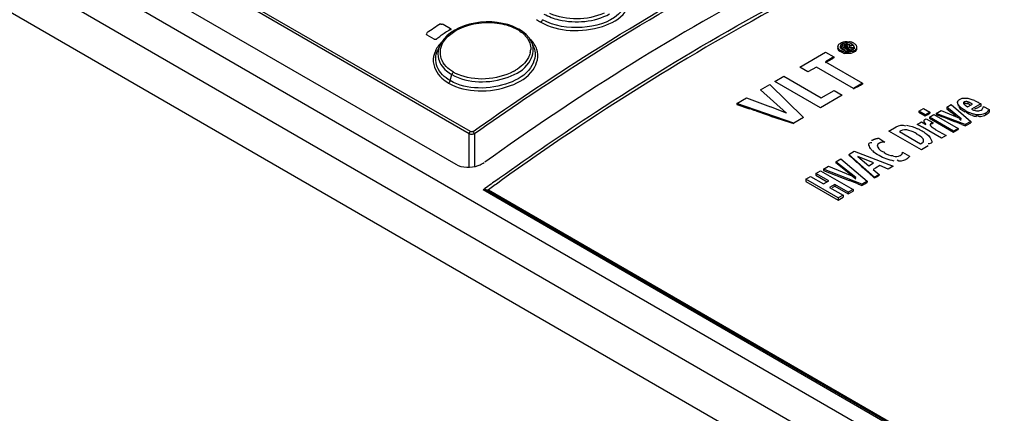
# Model space of a CAD drawing. Header units: inches. Extents: x 0 to 117, y 0 to 83.
# Tile 38 of 75: x 98.107 to 100.217, y 25.247 to 26.09. Entities that reach past the tile are written whole.
import ezdxf

# ---------------------------------------------------------------- set-up
doc = ezdxf.new("R2010")
doc.units = ezdxf.units.IN
doc.header["$LTSCALE"] = 6.431102
doc.header["$MEASUREMENT"] = 0
doc.layers.get('0').update_dxf_attribs({"linetype": 'CONTINUOUS'})

msp = doc.modelspace()

# ---------------------------------------------------------------- linework, layer by layer
at = {"color": 7, "linetype": 'CONTINUOUS'}
for p, q in [((105.4849, 22.0021), (96.4089, 27.242)), ((96.3421, 27.2034), (105.4085, 21.969)), ((105.3681, 21.9021), (96.3006, 27.1372)), ((99.0707, 25.8454), (97.2987, 26.8685)), ((99.0732, 25.8501), (97.3012, 26.8731)), ((97.2413, 26.8196), (99.0416, 25.7802)), ((99.1421, 26.082), (99.1306, 26.0839)), ((99.015, 26.08), (99.0303, 26.0711)), ((99.0307, 26.0615), (99.0229, 26.0552)), ((99.027, 26.0671), (99.0302, 26.0692)), ((99.0395, 26.0672), (99.0307, 26.0615)), ((99.1845, 26.0645), (99.1772, 26.0692)), ((99.1923, 26.058), (99.1845, 26.0645)), ((98.9955, 26.048), (98.9802, 26.0568)), ((99.001, 26.0498), (99.0075, 26.0541)), ((99.0109, 26.041), (99.0075, 26.0346)), ((99.0163, 26.0483), (99.0109, 26.041)), ((99.0229, 26.0552), (99.0163, 26.0483)), ((99.1987, 26.0509), (99.1923, 26.058)), ((99.2084, 26.0329), (99.2044, 26.0414)), ((99.88, 26.0402), (99.8762, 26.04)), ((99.88, 26.0402), (99.88, 26.0367)), ((99.8805, 26.0432), (99.8857, 26.0427)), ((99.0074, 26.0345), (99.003, 26.0249)), ((99.7789, 25.9883), (99.8343, 26.0203)), ((99.8343, 26.0203), (99.8519, 26.0101)), ((99.8607, 26.0318), (99.8607, 26.0289)), ((99.8611, 26.0297), (99.8607, 26.0318)), ((99.8635, 26.0234), (99.8621, 26.0251)), ((99.866, 26.0335), (99.8658, 26.032)), ((99.8658, 26.032), (99.8658, 26.0291)), ((99.8668, 26.0235), (99.8668, 26.0208)), ((99.8676, 26.033), (99.873, 26.0361)), ((99.8676, 26.033), (99.8676, 26.03)), ((99.8831, 26.024), (99.8676, 26.033)), ((99.8676, 26.03), (99.8765, 26.0248)), ((99.8699, 26.0379), (99.8699, 26.0347)), ((99.8753, 26.0344), (99.8733, 26.0332)), ((99.8733, 26.0332), (99.877, 26.0311)), ((99.8775, 26.0354), (99.8753, 26.0344)), ((99.8753, 26.0312), (99.8753, 26.0344)), ((99.8811, 26.02), (99.8759, 26.0204)), ((99.877, 26.0311), (99.8793, 26.0324)), ((99.8775, 26.0354), (99.8775, 26.0321)), ((99.8782, 26.0379), (99.8805, 26.0378)), ((99.8787, 26.0305), (99.8861, 26.0258)), ((99.8828, 26.0298), (99.8787, 26.0305)), ((99.8799, 26.0351), (99.8799, 26.0318)), ((99.8809, 26.0338), (99.8809, 26.0305)), ((99.8811, 26.02), (99.8811, 26.0171)), ((99.8816, 26.0229), (99.8854, 26.0231)), ((99.8867, 26.0292), (99.8828, 26.0298)), ((99.8861, 26.0258), (99.8831, 26.024)), ((99.8831, 26.024), (99.8831, 26.021)), ((99.8839, 26.0323), (99.8944, 26.0306)), ((99.8853, 26.0343), (99.8853, 26.031)), ((99.8854, 26.0231), (99.8877, 26.0235)), ((99.8861, 26.0258), (99.8861, 26.0227)), ((99.8862, 26.0262), (99.8908, 26.0252)), ((99.8908, 26.0285), (99.8867, 26.0292)), ((99.8907, 26.0373), (99.8907, 26.0337)), ((99.8944, 26.0306), (99.8908, 26.0285)), ((99.8908, 26.0285), (99.8908, 26.0252)), ((99.8944, 26.0306), (99.8944, 26.0272)), ((99.8951, 26.0233), (99.8951, 26.0201)), ((99.8958, 26.0311), (99.8958, 26.0276)), ((99.8981, 26.037), (99.8996, 26.0353)), ((99.9009, 26.0314), (99.9009, 26.0278)), ((99.8519, 26.0101), (99.8338, 25.9997)), ((99.8338, 25.998), (99.8499, 26.0069)), ((99.8338, 25.9997), (99.9136, 25.9536)), ((99.8519, 26.0101), (99.8519, 26.008)), ((99.7964, 25.9781), (99.7789, 25.9883)), ((99.8145, 25.9885), (99.7964, 25.9781)), ((99.8943, 25.9424), (99.8145, 25.9885)), ((99.0298, 25.9593), (99.0333, 25.9723)), ((99.7258, 25.9576), (99.7451, 25.9688)), ((99.8232, 25.9014), (99.7258, 25.9576)), ((99.7451, 25.9688), (99.825, 25.9226)), ((99.6947, 25.9397), (99.7146, 25.9512)), ((99.7506, 25.8899), (99.6947, 25.9397)), ((99.7146, 25.9512), (99.787, 25.8805)), ((99.825, 25.9226), (99.8525, 25.9385)), ((99.8525, 25.9385), (99.87, 25.9284)), ((99.9136, 25.9536), (99.8943, 25.9424)), ((99.9136, 25.9536), (99.9136, 25.9519)), ((99.644, 25.9104), (99.6649, 25.9225)), ((99.6649, 25.9225), (99.716, 25.903)), ((99.87, 25.9284), (99.8232, 25.9014)), ((100.1172, 25.9128), (100.1172, 25.909)), ((100.1215, 25.9191), (100.1256, 25.9209)), ((100.1311, 25.9136), (100.1311, 25.9094)), ((100.1332, 25.922), (100.1371, 25.9217)), ((100.1392, 25.9137), (100.1392, 25.9094)), ((100.1455, 25.9198), (100.1493, 25.9184)), ((100.1532, 25.9168), (100.159, 25.9139)), ((99.644, 25.9104), (99.644, 25.9082)), ((99.7661, 25.8684), (99.644, 25.9104)), ((99.644, 25.9082), (99.6712, 25.8991)), ((99.6847, 25.8945), (99.7118, 25.8851)), ((99.7506, 25.8899), (99.716, 25.903)), ((100.0338, 25.894), (100.0438, 25.8997)), ((100.0338, 25.894), (100.0338, 25.8921)), ((100.0477, 25.8859), (100.0338, 25.894)), ((100.0338, 25.8921), (100.0477, 25.8841)), ((100.0438, 25.8997), (100.0577, 25.8917)), ((100.0577, 25.8917), (100.0477, 25.8859)), ((100.0577, 25.8917), (100.0577, 25.8895)), ((100.0713, 25.8892), (100.0817, 25.8952)), ((100.0817, 25.8952), (100.1249, 25.8773)), ((100.0939, 25.9023), (100.1036, 25.9079)), ((100.0939, 25.9023), (100.0939, 25.8993)), ((100.1249, 25.8773), (100.0939, 25.9023)), ((100.0939, 25.8993), (100.1042, 25.891)), ((100.1036, 25.9079), (100.1453, 25.8719)), ((100.1186, 25.9083), (100.1186, 25.9046)), ((100.121, 25.9032), (100.121, 25.9044)), ((100.1287, 25.8946), (100.1265, 25.896)), ((100.1335, 25.8918), (100.1287, 25.8946)), ((100.1297, 25.911), (100.1297, 25.909)), ((100.1335, 25.8953), (100.1335, 25.8918)), ((100.1356, 25.9052), (100.1388, 25.9032)), ((100.1375, 25.8907), (100.1363, 25.8923)), ((100.1388, 25.9032), (100.1491, 25.9092)), ((100.1668, 25.9095), (100.1473, 25.8983)), ((100.1581, 25.9003), (100.1646, 25.9037)), ((100.163, 25.9117), (100.1668, 25.9095)), ((100.1668, 25.9095), (100.1668, 25.9047)), ((100.1674, 25.8961), (100.1696, 25.8978)), ((100.1726, 25.9039), (100.1847, 25.8972)), ((100.1846, 25.8924), (100.1827, 25.8897)), ((100.1847, 25.8972), (100.1847, 25.8924)), ((99.787, 25.8805), (99.7661, 25.8684)), ((100.0306, 25.8657), (100.0397, 25.871)), ((100.0397, 25.871), (100.0494, 25.8657)), ((100.0477, 25.8841), (100.0533, 25.8871)), ((100.0477, 25.8859), (100.0477, 25.8841)), ((100.0485, 25.877), (100.0499, 25.8778)), ((100.0499, 25.8778), (100.0645, 25.8694)), ((100.0533, 25.8871), (100.0577, 25.8895)), ((100.0567, 25.8808), (100.0666, 25.8865)), ((100.0567, 25.8808), (100.0567, 25.8789)), ((100.1086, 25.8508), (100.0567, 25.8808)), ((100.0567, 25.8789), (100.1086, 25.8489)), ((100.0666, 25.8865), (100.1186, 25.8565)), ((100.0713, 25.8892), (100.0713, 25.887)), ((100.1335, 25.8651), (100.0713, 25.8892)), ((100.0713, 25.887), (100.0851, 25.8815)), ((100.1214, 25.8773), (100.1249, 25.8745)), ((100.1453, 25.8719), (100.1335, 25.8651)), ((100.1392, 25.8892), (100.1375, 25.8907)), ((100.1453, 25.8719), (100.1453, 25.869)), ((100.1569, 25.8864), (100.1569, 25.8828)), ((100.177, 25.8895), (100.177, 25.8853)), ((99.9702, 25.8512), (99.9859, 25.8603)), ((100.0398, 25.8111), (99.9702, 25.8512)), ((99.9954, 25.8517), (99.9927, 25.8502)), ((99.9927, 25.8502), (100.038, 25.824)), ((100.0378, 25.8619), (100.0306, 25.8657)), ((100.0828, 25.8359), (100.0417, 25.8596)), ((100.0481, 25.8676), (100.047, 25.869)), ((100.0645, 25.8694), (100.0645, 25.8677)), ((100.0695, 25.855), (100.0928, 25.8416)), ((100.1186, 25.8565), (100.1086, 25.8508)), ((100.1086, 25.8489), (100.1186, 25.8544)), ((100.1086, 25.8508), (100.1086, 25.8489)), ((100.1186, 25.8565), (100.1186, 25.8544)), ((100.1266, 25.8653), (100.1335, 25.8626)), ((100.1335, 25.8651), (100.1335, 25.8626)), ((100.1335, 25.8626), (100.1374, 25.8647)), ((100.1374, 25.8647), (100.1453, 25.869)), ((99.0707, 25.774), (99.0707, 25.8454)), ((99.0818, 25.8458), (99.0818, 25.7754)), ((99.9481, 25.8359), (99.9612, 25.8278)), ((100.0928, 25.8416), (100.0828, 25.8359)), ((99.8841, 25.8015), (99.8956, 25.8081)), ((99.8956, 25.8081), (99.9793, 25.7761)), ((100.038, 25.824), (100.0413, 25.8259)), ((100.0542, 25.8194), (100.0398, 25.8111)), ((99.8566, 25.7856), (99.8673, 25.7918)), ((99.8673, 25.7918), (99.9235, 25.7439)), ((99.939, 25.7529), (99.8841, 25.8015)), ((99.8841, 25.8008), (99.8902, 25.7951)), ((99.8902, 25.7951), (99.8963, 25.7893)), ((99.9031, 25.7971), (99.9267, 25.7772)), ((99.9367, 25.783), (99.9031, 25.7971)), ((99.9994, 25.806), (100.0144, 25.7978)), ((99.8132, 25.7606), (99.8235, 25.7665)), ((99.8235, 25.7665), (99.8931, 25.7264)), ((99.8296, 25.77), (99.8407, 25.7765)), ((99.8296, 25.77), (99.8296, 25.7669)), ((99.9123, 25.7375), (99.8296, 25.77)), ((99.8296, 25.7669), (99.8848, 25.7455)), ((99.8407, 25.7765), (99.8993, 25.7516)), ((99.8566, 25.7856), (99.8566, 25.7834)), ((99.8993, 25.7516), (99.8566, 25.7856)), ((99.9267, 25.7772), (99.9367, 25.783)), ((99.9413, 25.7721), (99.9365, 25.7694)), ((99.9365, 25.7694), (99.949, 25.7586)), ((99.9504, 25.7774), (99.9413, 25.7721)), ((99.9687, 25.77), (99.9504, 25.7774)), ((99.9793, 25.7761), (99.9687, 25.77)), ((99.1309, 25.7475), (99.1356, 25.7509)), ((99.1394, 25.7456), (99.1345, 25.7421)), ((99.792, 25.7483), (99.8023, 25.7543)), ((99.792, 25.7483), (99.792, 25.7436)), ((99.8616, 25.7082), (99.792, 25.7483)), ((99.792, 25.7436), (99.8616, 25.7034)), ((99.8023, 25.7543), (99.8301, 25.7383)), ((99.8132, 25.7606), (99.8132, 25.7568)), ((99.841, 25.7446), (99.8132, 25.7606)), ((99.8132, 25.7568), (99.8377, 25.7427)), ((99.8301, 25.7383), (99.841, 25.7446)), ((99.8851, 25.7606), (99.8993, 25.7492)), ((99.9235, 25.7439), (99.9123, 25.7375)), ((99.9235, 25.7439), (99.9235, 25.7416)), ((99.949, 25.7586), (99.939, 25.7529)), ((99.939, 25.751), (99.9435, 25.7537)), ((99.939, 25.7529), (99.939, 25.751)), ((99.9435, 25.7537), (99.949, 25.757)), ((99.949, 25.7586), (99.949, 25.757)), ((99.1002, 25.7253), (99.104, 25.7281)), ((105.4653, 22.0505), (99.1002, 25.7253)), ((105.47, 22.0514), (99.1056, 25.7257)), ((99.1117, 25.7257), (105.4751, 22.0519)), ((99.8539, 25.7371), (99.843, 25.7308)), ((99.843, 25.7308), (99.8719, 25.7141)), ((99.849, 25.7303), (99.8539, 25.7333)), ((99.8539, 25.7371), (99.8539, 25.7333)), ((99.8828, 25.7204), (99.8539, 25.7371)), ((99.8539, 25.7333), (99.8828, 25.7166)), ((99.8931, 25.7264), (99.8828, 25.7204)), ((99.8828, 25.7166), (99.8931, 25.723)), ((99.8931, 25.7264), (99.8931, 25.723)), ((99.9031, 25.7384), (99.9123, 25.7348)), ((99.9123, 25.7348), (99.9185, 25.7386)), ((99.9123, 25.7375), (99.9123, 25.7348)), ((99.9185, 25.7386), (99.9235, 25.7416)), ((99.8719, 25.7141), (99.8616, 25.7082)), ((99.8616, 25.7034), (99.8719, 25.7099)), ((99.8616, 25.7082), (99.8616, 25.7034)), ((99.8719, 25.7141), (99.8719, 25.7099)), ((99.8828, 25.7204), (99.8828, 25.7166))]:
    msp.add_line(p, q, dxfattribs=at)
for points in [[(99.1306, 26.0839), (99.1188, 26.0849), (99.1068, 26.085), (99.0947, 26.0842), (99.0828, 26.0825), (99.0711, 26.0799), (99.0599, 26.0765), (99.0493, 26.0722), (99.0395, 26.0672)], [(99.1636, 26.0757), (99.1532, 26.0793), (99.1421, 26.082)], [(99.2238, 26.0845), (99.2243, 26.0848), (99.2249, 26.0853), (99.2254, 26.0858), (99.2258, 26.0864), (99.2263, 26.087), (99.2267, 26.0877), (99.227, 26.0884), (99.2273, 26.0891), (99.2275, 26.0898)], [(98.9802, 26.0568), (98.9798, 26.0571), (98.9794, 26.0574), (98.9792, 26.0578), (98.9791, 26.0582), (98.9791, 26.0586), (98.9792, 26.059), (98.9794, 26.0595), (98.9797, 26.0599), (98.9802, 26.0603)], [(99.0094, 26.0797), (99.01, 26.08), (99.0106, 26.0803), (99.0112, 26.0804), (99.0118, 26.0805), (99.0125, 26.0806), (99.0131, 26.0805), (99.0138, 26.0804), (99.0144, 26.0802), (99.015, 26.08)], [(99.0303, 26.0711), (99.0308, 26.0708), (99.0311, 26.0705), (99.0313, 26.0701), (99.0315, 26.0697), (99.0315, 26.0693), (99.0314, 26.0689), (99.0311, 26.0685), (99.0308, 26.0681), (99.0303, 26.0677)], [(99.1772, 26.0692), (99.1733, 26.0713), (99.1636, 26.0757)], [(99.174, 26.0688), (99.1745, 26.0691), (99.1751, 26.0693), (99.1757, 26.0695), (99.1762, 26.0695), (99.1767, 26.0694), (99.1772, 26.0692)], [(99.0011, 26.0482), (99.0006, 26.0479), (99, 26.0477), (98.9994, 26.0475), (98.9988, 26.0474), (98.9981, 26.0474), (98.9974, 26.0474), (98.9968, 26.0475), (98.9961, 26.0477), (98.9955, 26.048)], [(99.2045, 26.0413), (99.2035, 26.0433), (99.1987, 26.0509)], [(99.8907, 26.0337), (99.8896, 26.0343), (99.8884, 26.0348), (99.8873, 26.0353), (99.8861, 26.0357), (99.8849, 26.036), (99.884, 26.0362)], [(99.0368, 25.9775), (99.0363, 25.9771), (99.0358, 25.9766), (99.0354, 25.9761), (99.0349, 25.9756), (99.0345, 25.975), (99.0341, 25.9743), (99.0338, 25.9737), (99.0335, 25.973), (99.0333, 25.9723)], [(99.0263, 25.9541), (99.0268, 25.9545), (99.0273, 25.9549), (99.0278, 25.9555), (99.0283, 25.956), (99.0287, 25.9566), (99.029, 25.9573), (99.0294, 25.9579), (99.0296, 25.9586), (99.0298, 25.9593)], [(100.1392, 25.9094), (100.1384, 25.9096), (100.1377, 25.9098), (100.1369, 25.91), (100.1362, 25.9101), (100.1355, 25.9102), (100.1347, 25.9102), (100.1341, 25.9102), (100.1334, 25.9101), (100.1328, 25.91), (100.1322, 25.9099), (100.1317, 25.9097), (100.1311, 25.9094)], [(100.0454, 25.8718), (100.0453, 25.8722), (100.0453, 25.8725), (100.0453, 25.8728), (100.0453, 25.8731), (100.0453, 25.8734), (100.0454, 25.8737), (100.0454, 25.874), (100.0456, 25.8742), (100.0457, 25.8745)], [(100.047, 25.869), (100.0467, 25.8694), (100.0465, 25.8697), (100.0463, 25.87), (100.0461, 25.8703), (100.0459, 25.8706), (100.0458, 25.8709), (100.0457, 25.8712), (100.0455, 25.8715), (100.0454, 25.8718)], [(100.0457, 25.8745), (100.0459, 25.8748), (100.0461, 25.8751), (100.0463, 25.8754), (100.0466, 25.8756), (100.0469, 25.8759), (100.0473, 25.8762), (100.0476, 25.8764), (100.0481, 25.8767), (100.0485, 25.877)], [(99.0787, 25.8504), (99.0782, 25.8501), (99.0776, 25.8499), (99.077, 25.8497), (99.0764, 25.8495), (99.0757, 25.8495), (99.075, 25.8495), (99.0744, 25.8496), (99.0738, 25.8498), (99.0732, 25.8501)], [(100.0494, 25.8657), (100.0491, 25.8661), (100.0489, 25.8665), (100.0486, 25.8668), (100.0483, 25.8672)], [(100.0605, 25.8678), (100.06, 25.8675), (100.0596, 25.8672), (100.0593, 25.867), (100.059, 25.8667), (100.0588, 25.8664), (100.0586, 25.866), (100.0585, 25.8657), (100.0584, 25.8654), (100.0584, 25.8651)], [(100.0584, 25.8651), (100.0584, 25.8647), (100.0585, 25.8644), (100.0586, 25.864), (100.0587, 25.8637), (100.0589, 25.8633), (100.0591, 25.8629), (100.0594, 25.8626), (100.0597, 25.8622), (100.06, 25.8619)], [(100.06, 25.8619), (100.0604, 25.8615), (100.0608, 25.8611), (100.0613, 25.8607), (100.0617, 25.8603), (100.0621, 25.86), (100.0626, 25.8596), (100.0631, 25.8592), (100.0636, 25.8588), (100.0641, 25.8585)], [(100.0645, 25.8694), (100.064, 25.8693), (100.0636, 25.8691), (100.0631, 25.869), (100.0627, 25.8688), (100.0622, 25.8687), (100.0618, 25.8685), (100.0613, 25.8683), (100.0609, 25.868), (100.0605, 25.8678)], [(100.0645, 25.8677), (100.064, 25.8676), (100.0635, 25.8674), (100.0631, 25.8673), (100.0626, 25.8671), (100.0622, 25.867), (100.0617, 25.8668), (100.0613, 25.8666), (100.0609, 25.8664), (100.0605, 25.8662)], [(100.0641, 25.8585), (100.0647, 25.8581), (100.0653, 25.8577), (100.0659, 25.8573), (100.0665, 25.8569), (100.0671, 25.8565), (100.0677, 25.8561), (100.0683, 25.8558), (100.0689, 25.8554), (100.0695, 25.855)], [(99.0818, 25.8458), (99.0808, 25.8452), (99.0796, 25.8448), (99.0783, 25.8444), (99.077, 25.8443), (99.0756, 25.8442), (99.0742, 25.8443), (99.0729, 25.8446), (99.0717, 25.8449), (99.0707, 25.8454)], [(99.933, 25.8312), (99.9336, 25.8315), (99.9341, 25.8318), (99.9347, 25.8321), (99.9352, 25.8324), (99.9357, 25.8326), (99.9362, 25.8329), (99.9368, 25.8331), (99.9373, 25.8334), (99.9378, 25.8336)], [(99.9378, 25.8336), (99.9383, 25.8338), (99.9387, 25.8339), (99.9392, 25.8341), (99.9396, 25.8343), (99.9401, 25.8344), (99.9405, 25.8346), (99.941, 25.8347), (99.9415, 25.8348), (99.942, 25.8349)], [(99.942, 25.8349), (99.9426, 25.8351), (99.9431, 25.8352), (99.9437, 25.8353), (99.9442, 25.8354), (99.9448, 25.8355), (99.9453, 25.8356), (99.9458, 25.8357), (99.9463, 25.8358), (99.9468, 25.8358), (99.9472, 25.8359), (99.9477, 25.8359), (99.9481, 25.8359)], [(99.9553, 25.8274), (99.9545, 25.8273), (99.9537, 25.8271), (99.9529, 25.8269), (99.9521, 25.8266), (99.9513, 25.8264), (99.9505, 25.826), (99.9498, 25.8257), (99.949, 25.8253), (99.9482, 25.8249)], [(99.9612, 25.8278), (99.9606, 25.8278), (99.96, 25.8278), (99.9593, 25.8278), (99.9587, 25.8277), (99.958, 25.8277), (99.9574, 25.8276), (99.9567, 25.8276), (99.956, 25.8275), (99.9553, 25.8274)], [(99.994, 25.7987), (99.9948, 25.7991), (99.9955, 25.7996), (99.9962, 25.8001), (99.9967, 25.8006), (99.9972, 25.8011), (99.9977, 25.8016), (99.9981, 25.8021), (99.9984, 25.8026), (99.9986, 25.8031)], [(99.9986, 25.8031), (99.9987, 25.8034), (99.9988, 25.8037), (99.9989, 25.8039), (99.999, 25.8042), (99.9991, 25.8044), (99.9991, 25.8047), (99.9992, 25.8049), (99.9993, 25.8052), (99.9993, 25.8054), (99.9994, 25.8056), (99.9994, 25.8058), (99.9994, 25.806)], [(100.0118, 25.7946), (100.0113, 25.7941), (100.0108, 25.7936), (100.0102, 25.7931), (100.0096, 25.7926), (100.0089, 25.7921), (100.0082, 25.7916), (100.0074, 25.7911), (100.0066, 25.7906), (100.0057, 25.7901)], [(100.0144, 25.7978), (100.0143, 25.7976), (100.0141, 25.7973), (100.0139, 25.7971), (100.0138, 25.7968), (100.0136, 25.7966), (100.0134, 25.7963), (100.0131, 25.7961), (100.0129, 25.7958), (100.0127, 25.7955), (100.0124, 25.7952), (100.0121, 25.7949), (100.0118, 25.7946)], [(99.1056, 25.7257), (99.1053, 25.7259), (99.1047, 25.7261), (99.1041, 25.7263), (99.1034, 25.7264), (99.1027, 25.7264), (99.1021, 25.7262), (99.1014, 25.726), (99.1008, 25.7257), (99.1002, 25.7253)], [(99.1117, 25.7257), (99.1111, 25.7253), (99.1105, 25.725), (99.1098, 25.7248), (99.1092, 25.7247), (99.1085, 25.7247), (99.1079, 25.7247), (99.1072, 25.7249), (99.1066, 25.7252), (99.1063, 25.7253)]]:
    msp.add_lwpolyline(points, dxfattribs=at)
for centre, radius, start, end in [((102.209, 21.2448), 5.7991, 123.48764, 123.83475), ((102.2281, 21.2355), 5.7958, 123.52616, 123.75765), ((99.1513, 25.9955), 0.0725, 46.1079, 47.8573), ((99.1661, 26.0236), 0.0422, 18.7732, 24.7905), ((99.881, 26.0141), 0.029, 74.4462, 80.7354), ((99.8817, 26.0167), 0.0263, 67.5174, 74.4365), ((99.8823, 26.0181), 0.0248, 60.018, 67.4998), ((99.164, 26.0279), 0.0384, 346.5209, 356.9954), ((99.1683, 26.0143), 0.0442, 18.7087, 24.8311), ((99.8821, 26.0519), 0.0348, 254.4137, 259.6827), ((99.8834, 26.0401), 0.0171, 284.6058, 292.0957), ((99.8838, 26.039), 0.0159, 292.1221, 299.9761), ((99.04, 26.0023), 0.0466, 166.568, 176.9363), ((99.9455, 25.826), 0.2046, 117.2354, 117.8695), ((99.084, 26.0615), 0.0963, 240.6791, 242.3376), ((99.0866, 26.0665), 0.102, 242.3576, 246.2362), ((99.1138, 26.0753), 0.1092, 297.9104, 300.7724), ((100.1218, 25.8479), 0.0758, 65.4895, 68.66), ((100.0985, 25.8004), 0.1286, 60.916, 61.9175), ((100.0921, 25.7888), 0.1419, 59.9933, 60.9168), ((99.0885, 24.1621), 1.8322, 71.0081, 71.4562), ((100.1365, 25.9189), 0.0208, 210.7724, 215.4357), ((100.1513, 25.9294), 0.0288, 228.0501, 237.0796), ((100.1794, 25.9748), 0.0918, 239.9897, 241.8659), ((100.1752, 25.9668), 0.0828, 241.8316, 245.8756), ((100.1235, 25.8629), 0.0491, 65.6454, 71.3527), ((100.1176, 25.8546), 0.063, 59.9827, 62.2382), ((100.1619, 25.9235), 0.0291, 239.9945, 251.924), ((100.1623, 25.925), 0.0307, 251.9716, 261.022), ((100.4564, 25.3492), 0.6267, 118.4276, 118.8781), ((100.2195, 25.7925), 0.124, 115.1749, 116.2844), ((100.1669, 25.9453), 0.0633, 253.6337, 256.1163), ((100.1707, 25.9604), 0.0788, 256.1048, 258.0511), ((100.1743, 25.9773), 0.0961, 258.0442, 259.6022), ((99.9802, 25.7498), 0.1182, 62.195, 64.2089), ((99.9666, 25.7242), 0.1472, 60.721, 62.1966), ((99.8655, 25.5556), 0.3514, 59.9029, 60.6396), ((99.9451, 25.6858), 0.1913, 59.9087, 60.7344), ((99.9835, 25.7509), 0.1157, 57.6723, 60.1553), ((99.9973, 25.773), 0.0896, 56.1079, 57.6135), ((99.0755, 25.8216), 0.0462, 299.9335, 305.5719), ((98.7505, 24.4444), 1.7662, 47.9314, 48.7704), ((102.7118, 20.7579), 6.1416, 125.66577, 125.97495), ((101.1782, 27.1369), 1.8591, 227.991, 228.2009), ((102.7048, 20.7651), 6.1251, 125.65368, 125.91658)]:
    msp.add_arc(centre, radius, start, end, dxfattribs=at)
for centre, major_axis, ratio, start_param, end_param in [((99.4723, 21.6254), (23.5544, -9.4094), 0.164921, 1.608861, 1.610619), ((100.7102, 20.9107), (19.6418, -16.3116), 0.136299, 1.713647, 1.71417), ((99.3378, 21.703), (20.4362, -16.7517), 0.132322, 1.652213, 1.653599), ((100.6169, 20.9646), (24.4118, -9.8966), 0.15846, 1.66413, 1.664882)]:
    msp.add_ellipse(centre, major_axis=major_axis, ratio=ratio, start_param=start_param, end_param=end_param, dxfattribs=at)
for points, knots in [([(99.0787, 25.8504), (99.15, 25.9008), (99.4275, 26.0881), (99.7219, 26.2511), (99.9479, 26.3522)], [0, 0, 0, 0, 0.260503, 1, 1, 1, 1]), ([(99.0818, 25.8458), (99.153, 25.8961), (99.4303, 26.0833), (99.7246, 26.2462), (99.9504, 26.3473)], [0, 0, 0, 0, 0.260503, 1, 1, 1, 1]), ([(99.9095, 26.262), (99.8414, 26.2301), (99.5622, 26.09), (99.2969, 25.9229), (99.1042, 25.7847)], [0, 0, 0, 0, 0.240753, 1, 1, 1, 1]), ([(99.1356, 25.7509), (99.2031, 25.7992), (99.4666, 25.9799), (99.7454, 26.1388), (99.9594, 26.2396)], [0, 0, 0, 0, 0.2598, 1, 1, 1, 1]), ([(99.9623, 26.2334), (99.8929, 26.2008), (99.6076, 26.0576), (99.3365, 25.8867), (99.1394, 25.7456)], [0, 0, 0, 0, 0.240266, 1, 1, 1, 1]), ([(99.2238, 26.0845), (99.2427, 26.0736), (99.2886, 26.0627), (99.3526, 26.0709), (99.4066, 26.0965), (99.418, 26.1343), (99.4134, 26.1475)], [0, 0, 0, 0, 0.278264, 0.576236, 0.821506, 1, 1, 1, 1]), ([(99.4099, 26.1359), (99.4092, 26.1228), (99.3826, 26.0855), (99.3116, 26.0678), (99.2525, 26.0754), (99.2275, 26.0898)], [0, 0, 0, 0, 0.188791, 0.586736, 1, 1, 1, 1]), ([(99.2149, 26.0903), (99.2163, 26.0893), (99.2192, 26.0872), (99.2223, 26.0854), (99.2238, 26.0845)], [0, 0, 0, 0, 0.493091, 1, 1, 1, 1]), ([(99.2308, 26.102), (99.2407, 26.0963), (99.286, 26.08), (99.3394, 26.0848), (99.3715, 26.1022)], [0, 0, 0, 0, 0.237935, 1, 1, 1, 1]), ([(99.0368, 25.9775), (99.0255, 25.9842), (99.0046, 26.0029), (99.009, 26.0315), (99.015, 26.0415)], [0, 0, 0, 0, 0.5289, 1, 1, 1, 1]), ([(99.8607, 26.0318), (99.8607, 26.0333), (99.8619, 26.0368), (99.8648, 26.0389), (99.8665, 26.0398)], [0, 0, 0, 0, 0.442981, 1, 1, 1, 1]), ([(99.8665, 26.0398), (99.8678, 26.0406), (99.8707, 26.0419), (99.8737, 26.0426), (99.8753, 26.0428)], [0, 0, 0, 0, 0.49, 1, 1, 1, 1]), ([(99.8762, 26.04), (99.8751, 26.0398), (99.8729, 26.0393), (99.8708, 26.0384), (99.8699, 26.0379)], [0, 0, 0, 0, 0.511616, 1, 1, 1, 1]), ([(99.8753, 26.0428), (99.8762, 26.0429), (99.8779, 26.0431), (99.8796, 26.0432), (99.8805, 26.0432)], [0, 0, 0, 0, 0.490772, 1, 1, 1, 1]), ([(99.8907, 26.0373), (99.8891, 26.0382), (99.8856, 26.0396), (99.8819, 26.0401), (99.88, 26.0402)], [0, 0, 0, 0, 0.495766, 1, 1, 1, 1]), ([(99.8947, 26.0396), (99.8954, 26.0392), (99.8966, 26.0384), (99.8977, 26.0375), (99.8981, 26.037)], [0, 0, 0, 0, 0.528096, 1, 1, 1, 1]), ([(98.9973, 26.0213), (98.9968, 26.02), (98.9958, 26.0173), (98.995, 26.0146), (98.9947, 26.0132)], [0, 0, 0, 0, 0.504771, 1, 1, 1, 1]), ([(99.0298, 25.9593), (99.018, 25.9661), (98.9969, 25.9848), (98.998, 26.014), (99.003, 26.0249)], [0, 0, 0, 0, 0.53245, 1, 1, 1, 1]), ([(99.0263, 25.9541), (99.0452, 25.9432), (99.0915, 25.933), (99.1561, 25.9437), (99.2098, 25.973), (99.2205, 26.0121), (99.2158, 26.026)], [0, 0, 0, 0, 0.273154, 0.567525, 0.815065, 1, 1, 1, 1]), ([(99.2101, 26.0285), (99.2146, 26.0152), (99.2044, 25.9779), (99.1535, 25.9497), (99.092, 25.9393), (99.0478, 25.9489), (99.0298, 25.9593)], [0, 0, 0, 0, 0.185341, 0.433042, 0.727174, 1, 1, 1, 1]), ([(99.0333, 25.9723), (99.0505, 25.9623), (99.0928, 25.953), (99.1517, 25.9624), (99.2006, 25.9889), (99.2104, 26.0245), (99.2061, 26.0372)], [0, 0, 0, 0, 0.273594, 0.568145, 0.815327, 1, 1, 1, 1]), ([(99.2013, 26.019), (99.2005, 26.0154), (99.1943, 25.9998), (99.1808, 25.9882), (99.1697, 25.9815)], [0, 0, 0, 0, 0.221338, 1, 1, 1, 1]), ([(99.8621, 26.0251), (99.8617, 26.0257), (99.861, 26.0269), (99.8607, 26.0283), (99.8607, 26.0289)], [0, 0, 0, 0, 0.521982, 1, 1, 1, 1]), ([(99.8634, 26.0261), (99.8629, 26.0266), (99.8619, 26.0277), (99.8613, 26.0291), (99.8611, 26.0297)], [0, 0, 0, 0, 0.524243, 1, 1, 1, 1]), ([(99.8668, 26.0235), (99.8662, 26.0239), (99.865, 26.0247), (99.8639, 26.0256), (99.8634, 26.0261)], [0, 0, 0, 0, 0.528531, 1, 1, 1, 1]), ([(99.8668, 26.0208), (99.8662, 26.0212), (99.865, 26.022), (99.864, 26.0229), (99.8635, 26.0234)], [0, 0, 0, 0, 0.514801, 1, 1, 1, 1]), ([(99.8658, 26.032), (99.8659, 26.0309), (99.8672, 26.0282), (99.8695, 26.0266), (99.8708, 26.0258)], [0, 0, 0, 0, 0.428528, 1, 1, 1, 1]), ([(99.8699, 26.0379), (99.8689, 26.0373), (99.8672, 26.0361), (99.8662, 26.0343), (99.866, 26.0335)], [0, 0, 0, 0, 0.557323, 1, 1, 1, 1]), ([(99.8759, 26.0204), (99.8743, 26.0206), (99.8712, 26.0214), (99.8682, 26.0227), (99.8668, 26.0235)], [0, 0, 0, 0, 0.508804, 1, 1, 1, 1]), ([(99.8728, 26.0184), (99.8717, 26.0187), (99.8697, 26.0194), (99.8677, 26.0203), (99.8668, 26.0208)], [0, 0, 0, 0, 0.521314, 1, 1, 1, 1]), ([(99.8708, 26.0258), (99.8725, 26.0249), (99.876, 26.0234), (99.8797, 26.0229), (99.8816, 26.0229)], [0, 0, 0, 0, 0.495407, 1, 1, 1, 1]), ([(99.873, 26.0361), (99.8738, 26.0365), (99.8755, 26.0374), (99.8774, 26.0378), (99.8782, 26.0379)], [0, 0, 0, 0, 0.530371, 1, 1, 1, 1]), ([(99.8799, 26.0351), (99.8796, 26.0353), (99.8788, 26.0356), (99.8779, 26.0355), (99.8775, 26.0354)], [0, 0, 0, 0, 0.501437, 1, 1, 1, 1]), ([(99.8793, 26.0324), (99.8797, 26.0326), (99.8803, 26.033), (99.8808, 26.0335), (99.8809, 26.0338)], [0, 0, 0, 0, 0.591178, 1, 1, 1, 1]), ([(99.8809, 26.0338), (99.881, 26.034), (99.8808, 26.0346), (99.8802, 26.0349), (99.8799, 26.0351)], [0, 0, 0, 0, 0.369532, 1, 1, 1, 1]), ([(99.8805, 26.0378), (99.881, 26.0377), (99.882, 26.0374), (99.8829, 26.0369), (99.8833, 26.0367)], [0, 0, 0, 0, 0.482036, 1, 1, 1, 1]), ([(99.8833, 26.0367), (99.8839, 26.0363), (99.8848, 26.0358), (99.8853, 26.0348), (99.8853, 26.0343)], [0, 0, 0, 0, 0.610842, 1, 1, 1, 1]), ([(99.8853, 26.0343), (99.8853, 26.034), (99.885, 26.0331), (99.8843, 26.0325), (99.8839, 26.0323)], [0, 0, 0, 0, 0.44306, 1, 1, 1, 1]), ([(99.8958, 26.0311), (99.8957, 26.0322), (99.8944, 26.0349), (99.8921, 26.0365), (99.8907, 26.0373)], [0, 0, 0, 0, 0.424522, 1, 1, 1, 1]), ([(99.8918, 26.0252), (99.8923, 26.0255), (99.8932, 26.0261), (99.8941, 26.0269), (99.8944, 26.0273)], [0, 0, 0, 0, 0.533705, 1, 1, 1, 1]), ([(99.8944, 26.0273), (99.8949, 26.0278), (99.8956, 26.029), (99.8958, 26.0304), (99.8958, 26.0311)], [0, 0, 0, 0, 0.513965, 1, 1, 1, 1]), ([(99.9009, 26.0314), (99.901, 26.0299), (99.8997, 26.0263), (99.8968, 26.0242), (99.8951, 26.0233)], [0, 0, 0, 0, 0.441635, 1, 1, 1, 1]), ([(99.9009, 26.0278), (99.901, 26.0263), (99.8995, 26.023), (99.8968, 26.021), (99.8951, 26.0201)], [0, 0, 0, 0, 0.446148, 1, 1, 1, 1]), ([(99.8996, 26.0353), (99.9, 26.0347), (99.9006, 26.0335), (99.9009, 26.0321), (99.9009, 26.0314)], [0, 0, 0, 0, 0.509698, 1, 1, 1, 1]), ([(98.9934, 26.0048), (98.9927, 25.9901), (99.0042, 25.9687), (99.0212, 25.9571), (99.0263, 25.9541)], [0, 0, 0, 0, 0.712586, 1, 1, 1, 1]), ([(99.0037, 26.0107), (99.0053, 25.999), (99.0157, 25.9838), (99.0293, 25.9746), (99.0333, 25.9723)], [0, 0, 0, 0, 0.71687, 1, 1, 1, 1]), ([(99.8811, 26.0171), (99.8802, 26.0172), (99.8785, 26.0173), (99.8768, 26.0175), (99.8759, 26.0177)], [0, 0, 0, 0, 0.499462, 1, 1, 1, 1]), ([(100.1172, 25.9128), (100.1172, 25.9132), (100.1172, 25.914), (100.1175, 25.9148), (100.1177, 25.9152)], [0, 0, 0, 0, 0.500308, 1, 1, 1, 1]), ([(100.1186, 25.9083), (100.1182, 25.909), (100.1175, 25.9104), (100.1172, 25.9121), (100.1172, 25.9128)], [0, 0, 0, 0, 0.538309, 1, 1, 1, 1]), ([(100.1177, 25.9152), (100.118, 25.916), (100.1192, 25.9175), (100.1207, 25.9186), (100.1215, 25.9191)], [0, 0, 0, 0, 0.454733, 1, 1, 1, 1]), ([(100.1256, 25.9209), (100.1266, 25.9214), (100.1292, 25.9219), (100.1318, 25.922), (100.1332, 25.922)], [0, 0, 0, 0, 0.436524, 1, 1, 1, 1]), ([(100.1311, 25.9136), (100.1306, 25.9133), (100.1297, 25.9126), (100.1296, 25.9114), (100.1297, 25.911)], [0, 0, 0, 0, 0.564006, 1, 1, 1, 1]), ([(100.1392, 25.9137), (100.1377, 25.9142), (100.135, 25.9148), (100.1322, 25.9142), (100.1311, 25.9136)], [0, 0, 0, 0, 0.55066, 1, 1, 1, 1]), ([(100.1371, 25.9217), (100.1384, 25.9216), (100.1412, 25.921), (100.144, 25.9202), (100.1455, 25.9198)], [0, 0, 0, 0, 0.465333, 1, 1, 1, 1]), ([(100.1469, 25.9104), (100.1457, 25.9111), (100.1431, 25.9123), (100.1405, 25.9133), (100.1392, 25.9137)], [0, 0, 0, 0, 0.514993, 1, 1, 1, 1]), ([(100.1265, 25.896), (100.1251, 25.8969), (100.1226, 25.8988), (100.1211, 25.9018), (100.121, 25.9032)], [0, 0, 0, 0, 0.546441, 1, 1, 1, 1]), ([(100.1297, 25.911), (100.1299, 25.9105), (100.1306, 25.9094), (100.1315, 25.9084), (100.132, 25.908)], [0, 0, 0, 0, 0.452773, 1, 1, 1, 1]), ([(100.1492, 25.8883), (100.1479, 25.8887), (100.1452, 25.8896), (100.1426, 25.8907), (100.1413, 25.8913)], [0, 0, 0, 0, 0.492484, 1, 1, 1, 1]), ([(100.1575, 25.8947), (100.1593, 25.8944), (100.1627, 25.8943), (100.166, 25.8954), (100.1674, 25.8961)], [0, 0, 0, 0, 0.520358, 1, 1, 1, 1]), ([(100.1696, 25.8978), (100.1699, 25.8981), (100.1705, 25.8988), (100.171, 25.8995), (100.1712, 25.8998)], [0, 0, 0, 0, 0.514624, 1, 1, 1, 1]), ([(100.1712, 25.8998), (100.1715, 25.9005), (100.1721, 25.9018), (100.1725, 25.9032), (100.1726, 25.9039)], [0, 0, 0, 0, 0.526134, 1, 1, 1, 1]), ([(100.1847, 25.8972), (100.1839, 25.8956), (100.1817, 25.8926), (100.1787, 25.8905), (100.177, 25.8895)], [0, 0, 0, 0, 0.473698, 1, 1, 1, 1]), ([(100.1491, 25.8846), (100.1472, 25.8851), (100.1438, 25.8863), (100.1405, 25.8881), (100.1392, 25.8892)], [0, 0, 0, 0, 0.52923, 1, 1, 1, 1]), ([(100.1569, 25.8864), (100.1556, 25.8867), (100.153, 25.8872), (100.1505, 25.8879), (100.1492, 25.8883)], [0, 0, 0, 0, 0.494089, 1, 1, 1, 1]), ([(100.1663, 25.8861), (100.1648, 25.8859), (100.1616, 25.8858), (100.1585, 25.8862), (100.1569, 25.8864)], [0, 0, 0, 0, 0.484873, 1, 1, 1, 1]), ([(100.1663, 25.8819), (100.1652, 25.8819), (100.1629, 25.8822), (100.1607, 25.8832), (100.1598, 25.8839)], [0, 0, 0, 0, 0.488848, 1, 1, 1, 1]), ([(100.177, 25.8895), (100.1754, 25.8886), (100.1719, 25.887), (100.1682, 25.8863), (100.1663, 25.8861)], [0, 0, 0, 0, 0.495448, 1, 1, 1, 1]), ([(100.177, 25.8853), (100.1754, 25.8844), (100.172, 25.8828), (100.1683, 25.8819), (100.1663, 25.8819)], [0, 0, 0, 0, 0.480292, 1, 1, 1, 1]), ([(100.1827, 25.8897), (100.182, 25.8888), (100.1802, 25.8872), (100.1782, 25.8859), (100.177, 25.8853)], [0, 0, 0, 0, 0.475852, 1, 1, 1, 1]), ([(99.0707, 25.8454), (99.0707, 25.8463), (99.0713, 25.8481), (99.0724, 25.8495), (99.0732, 25.8501)], [0, 0, 0, 0, 0.4873, 1, 1, 1, 1]), ([(99.0818, 25.8458), (99.0817, 25.8467), (99.0809, 25.8485), (99.0796, 25.8499), (99.0787, 25.8504)], [0, 0, 0, 0, 0.492661, 1, 1, 1, 1]), ([(100.0413, 25.8259), (100.0428, 25.8268), (100.0451, 25.8296), (100.0443, 25.8332), (100.0433, 25.8344)], [0, 0, 0, 0, 0.525018, 1, 1, 1, 1]), ([(100.0608, 25.8326), (100.0613, 25.8307), (100.0639, 25.8252), (100.0567, 25.8238), (100.0539, 25.8237)], [0, 0, 0, 0, 0.401482, 1, 1, 1, 1]), ([(99.9281, 25.8188), (99.9276, 25.8205), (99.9245, 25.8254), (99.931, 25.8271), (99.9336, 25.8272)], [0, 0, 0, 0, 0.419462, 1, 1, 1, 1]), ([(99.9343, 25.8097), (99.9329, 25.8111), (99.9304, 25.8138), (99.9286, 25.8171), (99.9281, 25.8188)], [0, 0, 0, 0, 0.52542, 1, 1, 1, 1]), ([(99.9482, 25.8249), (99.9468, 25.8241), (99.9445, 25.8213), (99.9452, 25.8179), (99.946, 25.8166)], [0, 0, 0, 0, 0.52309, 1, 1, 1, 1]), ([(99.0898, 25.7775), (99.0913, 25.778), (99.0943, 25.7792), (99.0972, 25.7807), (99.0986, 25.7815)], [0, 0, 0, 0, 0.508689, 1, 1, 1, 1])]:
    msp.add_open_spline(points, degree=3, knots=knots, dxfattribs=at)
for points in [[(99.3596, 26.1037), (99.3241, 26.0881), (99.2786, 26.0871), (99.2432, 26.1029)], [(99.0493, 26.0705), (99.0754, 26.083), (99.1069, 26.0866), (99.1355, 26.0819)], [(99.1355, 26.0819), (99.1489, 26.0797), (99.1622, 26.0754), (99.174, 26.0688)], [(99.0256, 26.0545), (99.0325, 26.061), (99.0407, 26.0663), (99.0493, 26.0705)], [(99.174, 26.0688), (99.1813, 26.0644), (99.1882, 26.0591), (99.1934, 26.0524)], [(99.0108, 26.0411), (99.0053, 26.0353), (99.0005, 26.0286), (98.9973, 26.0213)], [(99.015, 26.0415), (99.0179, 26.0463), (99.0216, 26.0507), (99.0256, 26.0545)], [(99.1934, 26.0524), (99.1991, 26.0451), (99.2028, 26.0352), (99.2023, 26.0259)], [(99.2158, 26.026), (99.2131, 26.0342), (99.2078, 26.0417), (99.2015, 26.0477)], [(99.0074, 26.0345), (99.0041, 26.0272), (99.0025, 26.0186), (99.0037, 26.0107)], [(99.8951, 26.0233), (99.891, 26.0209), (99.8859, 26.0199), (99.8811, 26.02)], [(99.8951, 26.0201), (99.8909, 26.0178), (99.8859, 26.017), (99.8811, 26.0171)], [(99.1649, 25.9789), (99.1297, 25.9602), (99.082, 25.9571), (99.0455, 25.9732)], [(99.8943, 25.9418), (99.9007, 25.9454), (99.9077, 25.9481), (99.9136, 25.9525)], [(100.1335, 25.8953), (100.1282, 25.8983), (100.123, 25.9019), (100.1195, 25.9068)], [(99.7118, 25.8851), (99.7298, 25.8789), (99.7481, 25.8737), (99.7661, 25.8676)], [(99.9859, 25.8603), (99.9916, 25.8638), (99.9997, 25.8655), (100.0057, 25.8626)], [(100.0303, 25.845), (100.0201, 25.851), (100.0056, 25.8578), (99.9954, 25.8517)], [(100.0074, 25.8637), (100.0158, 25.8629), (100.024, 25.8599), (100.0316, 25.8563)], [(100.0433, 25.8344), (100.0401, 25.839), (100.035, 25.8426), (100.0296, 25.844)], [(100.0473, 25.8474), (100.0528, 25.8436), (100.0592, 25.8391), (100.0608, 25.8326)], [(99.9489, 25.7991), (99.944, 25.802), (99.9378, 25.8046), (99.9357, 25.8099)], [(99.946, 25.8166), (99.949, 25.8115), (99.9548, 25.8076), (99.9606, 25.8064)], [(99.8963, 25.7893), (99.9023, 25.7837), (99.9084, 25.7781), (99.9146, 25.7727)], [(99.9811, 25.7872), (99.9698, 25.7889), (99.9588, 25.7934), (99.9489, 25.7991)], [(99.9598, 25.8051), (99.9657, 25.8017), (99.9724, 25.7983), (99.9792, 25.7989)], [(99.9796, 25.7975), (99.9843, 25.7966), (99.9899, 25.7962), (99.994, 25.7987)], [(100.0057, 25.7901), (100.0005, 25.7869), (99.9918, 25.785), (99.9875, 25.7893)], [(99.0416, 25.7802), (99.0555, 25.7722), (99.0746, 25.7721), (99.0898, 25.7775)]]:
    msp.add_open_spline(points, degree=3, dxfattribs=at)

doc.saveas('drawing.dxf')
